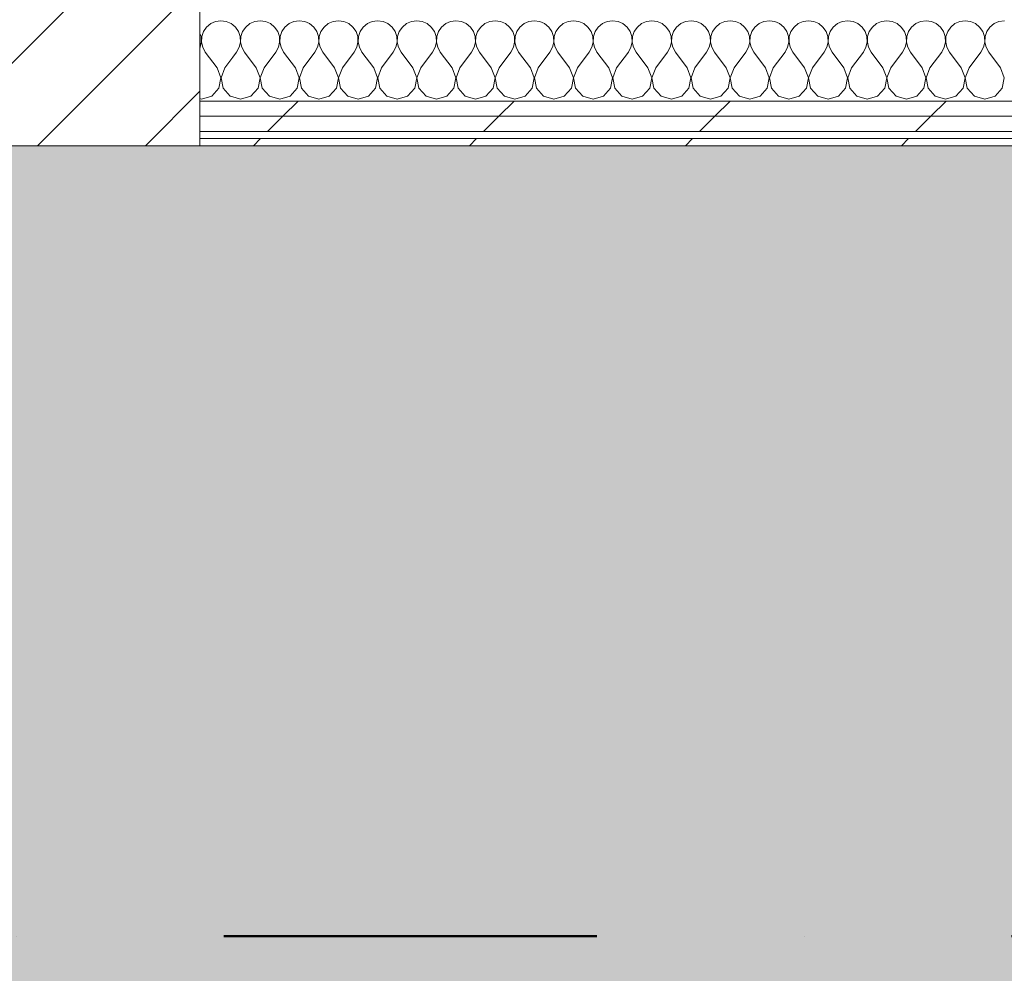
# Model space of a CAD drawing. Header units: millimetres. Extents: x -30280 to 19093, y -19247 to 4746.
# Tile 156 of 198: x -7171 to -6333, y -17788 to -16977. Entities that reach past the tile are written whole.
import ezdxf

# ---------------------------------------------------------------- set-up
doc = ezdxf.new("R2010")
doc.units = ezdxf.units.MM
doc.header["$MEASUREMENT"] = 0
doc.linetypes.add('Punto & Rayas', pattern=[670.277762, 317.5, -176.388889, 0, -176.388874])
doc.linetypes.add('Wipeout_Contour', pattern=[1000, 0, -1000])
for name, color, linetype, lineweight, true_color in [('01_2D_Ambit_Pluma_Nº__242', 7, 'Continuous', 50, 0xfb0013), ('14_PAV_Paviment existent_Pluma_Nº__197', 7, 'Continuous', 0, 0xffe68e), ('Nuevo_08_E_Envans secs_Pluma_Nº__102', 7, 'Continuous', 5, 0xcccccc), ('Nuevo_08_E_Envans secs_Pluma_Nº__171', 171, 'Continuous', 13, 0xaaaaff), ('Nuevo_08_E_Envans secs_Pluma_Nº__177', 7, 'Continuous', 15, 0xf7e046)]:
    doc.layers.add(name, color=color, linetype=linetype, lineweight=lineweight, true_color=true_color)
for name, color, linetype in [('10_ESTR_Pilars', 7, 'Continuous'), ('14_PAV_Paviment existent', 7, 'Continuous'), ('Nuevo_08_E_Envans secs', 7, 'Continuous')]:
    doc.layers.add(name, color=color, linetype=linetype)
for name, color, linetype, lineweight in [('10_ESTR_Pilars_Pluma_Nº__20', 1, 'Continuous', 5), ('10_ESTR_Pilars_Pluma_Nº__28', 7, 'Continuous', 20), ('10_ESTR_Pilars_Pluma_Nº__42', 8, 'Continuous', 25), ('Nuevo_08_E_Envans secs_Pluma_Nº__1', 7, 'Continuous', 5)]:
    doc.layers.add(name, color=color, linetype=linetype, lineweight=lineweight)
pattern_1 = [(45, (0, 0), (-183.8478, 183.8478), [195, -65]), (45, (7e-14, 183.85), (-183.8478, 183.8478), [195, -65])]

# ---------------------------------------------------------------- blocks, each defined once
blk = doc.blocks.new('Forjado_5_1', base_point=(6678.89, -19246.58))
at = {"layer": '14_PAV_Paviment existent_Pluma_Nº__197', "linetype": 'Continuous', "lineweight": 0, "true_color": 0xffe68e}
blk.add_hatch(color=41, dxfattribs=at).paths.add_polyline_path([(6678.89, -19246.58), (6678.89, -17083.98), (-28038.68, -17083.98), (-28050.85, -19246.58)])
at = {"layer": '14_PAV_Paviment existent_Pluma_Nº__197', "color": 41, "linetype": 'Continuous', "lineweight": 0, "true_color": 0xffe68e, "flags": 128}
blk.add_lwpolyline([(6678.89, -19246.58), (-28050.85, -19246.58), (-28038.68, -17083.98), (6678.89, -17083.98)], close=True, dxfattribs=at)
blk = doc.blocks.new('*X138')
at = {"layer": 'Nuevo_08_E_Envans secs_Pluma_Nº__102', "color": 254, "linetype": 'Continuous', "lineweight": 5, "true_color": 0xcccccc}
for p, q in [((-7012.3, -16983.07), (-7014.91, -16986.86)), ((-7008.76, -16980.13), (-7012.3, -16983.07)), ((-7004.55, -16978.28), (-7008.76, -16980.13)), ((-7000, -16977.64), (-7004.55, -16978.28)), ((-6995.45, -16978.28), (-7000, -16977.64)), ((-6991.24, -16980.13), (-6995.45, -16978.28)), ((-6989.89, -16981.25), (-6991.24, -16980.13)), ((-7016.96, -16991.21), (-7017.89, -16988.43)), ((-7016.73, -16995.81), (-7016.96, -16991.21)), ((-7016.38, -16991.21), (-7016.6, -16995.81)), ((-7014.91, -16986.86), (-7016.38, -16991.21)), ((-7017.89, -17000.5), (-7017.77, -17000.28)), ((-7017.77, -17000.28), (-7016.73, -16995.81)), ((-7016.6, -16995.81), (-7015.56, -17000.28)), ((-7015.56, -17000.28), (-7013.33, -17004.31)), ((-7003.33, -17017.64), (-7013.33, -17004.31)), ((-6996.67, -17017.64), (-6989.89, -17008.61)), ((-7000.07, -17026.15), (-7003.33, -17017.64)), ((-6996.67, -17017.64), (-6999.93, -17026.15)), ((-7001.76, -17035.1), (-7000.07, -17026.15)), ((-6999.93, -17026.15), (-6998.24, -17035.1)), ((-7007.9, -17041.82), (-7001.76, -17035.1)), ((-6998.24, -17035.1), (-6992.1, -17041.82)), ((-7016.67, -17044.31), (-7007.9, -17041.82)), ((-6992.1, -17041.82), (-6989.89, -17042.45)), ((-7017.89, -17043.96), (-7016.67, -17044.31))]:
    blk.add_line(p, q, dxfattribs=at)
blk = doc.blocks.new('*X139')
at = {"layer": 'Nuevo_08_E_Envans secs_Pluma_Nº__102', "color": 254, "linetype": 'Continuous', "lineweight": 5, "true_color": 0xcccccc}
for p, q in [((-6987.7, -16983.07), (-6989.89, -16981.25)), ((-6985.09, -16986.86), (-6987.7, -16983.07)), ((-6978.97, -16983.07), (-6981.57, -16986.86)), ((-6975.43, -16980.13), (-6978.97, -16983.07)), ((-6971.22, -16978.28), (-6975.43, -16980.13)), ((-6966.67, -16977.64), (-6971.22, -16978.28)), ((-6962.11, -16978.28), (-6966.67, -16977.64)), ((-6957.9, -16980.13), (-6962.11, -16978.28)), ((-6954.36, -16983.07), (-6957.9, -16980.13)), ((-6951.76, -16986.86), (-6954.36, -16983.07)), ((-6945.64, -16983.07), (-6948.24, -16986.86)), ((-6942.1, -16980.13), (-6945.64, -16983.07)), ((-6937.89, -16978.28), (-6942.1, -16980.13)), ((-6933.33, -16977.64), (-6937.89, -16978.28)), ((-6928.78, -16978.28), (-6933.33, -16977.64)), ((-6924.57, -16980.13), (-6928.78, -16978.28)), ((-6921.03, -16983.07), (-6924.57, -16980.13)), ((-6918.43, -16986.86), (-6921.03, -16983.07)), ((-6912.3, -16983.07), (-6914.91, -16986.86)), ((-6908.76, -16980.13), (-6912.3, -16983.07)), ((-6904.55, -16978.28), (-6908.76, -16980.13)), ((-6900, -16977.64), (-6904.55, -16978.28)), ((-6895.45, -16978.28), (-6900, -16977.64)), ((-6891.24, -16980.13), (-6895.45, -16978.28)), ((-6887.7, -16983.07), (-6891.24, -16980.13)), ((-6885.09, -16986.86), (-6887.7, -16983.07)), ((-6878.97, -16983.07), (-6881.57, -16986.86)), ((-6875.43, -16980.13), (-6878.97, -16983.07)), ((-6871.22, -16978.28), (-6875.43, -16980.13)), ((-6866.67, -16977.64), (-6871.22, -16978.28)), ((-6862.11, -16978.28), (-6866.67, -16977.64)), ((-6857.9, -16980.13), (-6862.11, -16978.28)), ((-6854.36, -16983.07), (-6857.9, -16980.13)), ((-6851.76, -16986.86), (-6854.36, -16983.07)), ((-6845.64, -16983.07), (-6848.24, -16986.86)), ((-6842.1, -16980.13), (-6845.64, -16983.07)), ((-6837.89, -16978.28), (-6842.1, -16980.13)), ((-6833.33, -16977.64), (-6837.89, -16978.28)), ((-6828.78, -16978.28), (-6833.33, -16977.64)), ((-6824.57, -16980.13), (-6828.78, -16978.28)), ((-6821.03, -16983.07), (-6824.57, -16980.13)), ((-6818.43, -16986.86), (-6821.03, -16983.07)), ((-6812.3, -16983.07), (-6814.91, -16986.86)), ((-6808.76, -16980.13), (-6812.3, -16983.07)), ((-6804.55, -16978.28), (-6808.76, -16980.13)), ((-6800, -16977.64), (-6804.55, -16978.28)), ((-6795.45, -16978.28), (-6800, -16977.64)), ((-6791.24, -16980.13), (-6795.45, -16978.28)), ((-6787.7, -16983.07), (-6791.24, -16980.13)), ((-6785.09, -16986.86), (-6787.7, -16983.07)), ((-6778.97, -16983.07), (-6781.57, -16986.86)), ((-6775.43, -16980.13), (-6778.97, -16983.07)), ((-6771.22, -16978.28), (-6775.43, -16980.13)), ((-6766.67, -16977.64), (-6771.22, -16978.28)), ((-6762.11, -16978.28), (-6766.67, -16977.64)), ((-6757.9, -16980.13), (-6762.11, -16978.28)), ((-6754.36, -16983.07), (-6757.9, -16980.13)), ((-6751.76, -16986.86), (-6754.36, -16983.07)), ((-6745.64, -16983.07), (-6748.24, -16986.86)), ((-6742.1, -16980.13), (-6745.64, -16983.07)), ((-6737.89, -16978.28), (-6742.1, -16980.13)), ((-6733.33, -16977.64), (-6737.89, -16978.28)), ((-6728.78, -16978.28), (-6733.33, -16977.64)), ((-6724.57, -16980.13), (-6728.78, -16978.28)), ((-6721.03, -16983.07), (-6724.57, -16980.13)), ((-6718.43, -16986.86), (-6721.03, -16983.07)), ((-6712.3, -16983.07), (-6714.91, -16986.86)), ((-6708.76, -16980.13), (-6712.3, -16983.07)), ((-6704.55, -16978.28), (-6708.76, -16980.13)), ((-6700, -16977.64), (-6704.55, -16978.28)), ((-6695.45, -16978.28), (-6700, -16977.64)), ((-6691.24, -16980.13), (-6695.45, -16978.28)), ((-6687.7, -16983.07), (-6691.24, -16980.13)), ((-6685.09, -16986.86), (-6687.7, -16983.07)), ((-6678.97, -16983.07), (-6681.57, -16986.86)), ((-6675.43, -16980.13), (-6678.97, -16983.07)), ((-6671.22, -16978.28), (-6675.43, -16980.13)), ((-6666.67, -16977.64), (-6671.22, -16978.28)), ((-6662.11, -16978.28), (-6666.67, -16977.64)), ((-6657.9, -16980.13), (-6662.11, -16978.28)), ((-6654.36, -16983.07), (-6657.9, -16980.13)), ((-6651.76, -16986.86), (-6654.36, -16983.07)), ((-6645.64, -16983.07), (-6648.24, -16986.86)), ((-6642.1, -16980.13), (-6645.64, -16983.07)), ((-6637.89, -16978.28), (-6642.1, -16980.13)), ((-6633.33, -16977.64), (-6637.89, -16978.28)), ((-6628.78, -16978.28), (-6633.33, -16977.64)), ((-6624.57, -16980.13), (-6628.78, -16978.28)), ((-6621.03, -16983.07), (-6624.57, -16980.13)), ((-6618.43, -16986.86), (-6621.03, -16983.07)), ((-6612.3, -16983.07), (-6614.91, -16986.86)), ((-6608.76, -16980.13), (-6612.3, -16983.07)), ((-6604.55, -16978.28), (-6608.76, -16980.13)), ((-6600, -16977.64), (-6604.55, -16978.28)), ((-6595.45, -16978.28), (-6600, -16977.64)), ((-6591.24, -16980.13), (-6595.45, -16978.28)), ((-6587.7, -16983.07), (-6591.24, -16980.13)), ((-6585.09, -16986.86), (-6587.7, -16983.07)), ((-6578.97, -16983.07), (-6581.57, -16986.86)), ((-6575.43, -16980.13), (-6578.97, -16983.07)), ((-6571.22, -16978.28), (-6575.43, -16980.13)), ((-6566.67, -16977.64), (-6571.22, -16978.28)), ((-6562.11, -16978.28), (-6566.67, -16977.64)), ((-6557.9, -16980.13), (-6562.11, -16978.28)), ((-6554.36, -16983.07), (-6557.9, -16980.13)), ((-6551.76, -16986.86), (-6554.36, -16983.07)), ((-6545.64, -16983.07), (-6548.24, -16986.86)), ((-6542.1, -16980.13), (-6545.64, -16983.07)), ((-6537.89, -16978.28), (-6542.1, -16980.13)), ((-6533.33, -16977.64), (-6537.89, -16978.28)), ((-6528.78, -16978.28), (-6533.33, -16977.64)), ((-6524.57, -16980.13), (-6528.78, -16978.28)), ((-6521.03, -16983.07), (-6524.57, -16980.13)), ((-6518.43, -16986.86), (-6521.03, -16983.07)), ((-6512.3, -16983.07), (-6514.91, -16986.86)), ((-6508.76, -16980.13), (-6512.3, -16983.07)), ((-6504.55, -16978.28), (-6508.76, -16980.13)), ((-6500, -16977.64), (-6504.55, -16978.28)), ((-6495.45, -16978.28), (-6500, -16977.64)), ((-6491.24, -16980.13), (-6495.45, -16978.28)), ((-6487.7, -16983.07), (-6491.24, -16980.13)), ((-6485.09, -16986.86), (-6487.7, -16983.07)), ((-6478.97, -16983.07), (-6481.57, -16986.86)), ((-6475.43, -16980.13), (-6478.97, -16983.07)), ((-6471.22, -16978.28), (-6475.43, -16980.13)), ((-6466.67, -16977.64), (-6471.22, -16978.28)), ((-6462.11, -16978.28), (-6466.67, -16977.64)), ((-6457.9, -16980.13), (-6462.11, -16978.28)), ((-6454.36, -16983.07), (-6457.9, -16980.13)), ((-6451.76, -16986.86), (-6454.36, -16983.07)), ((-6445.64, -16983.07), (-6448.24, -16986.86)), ((-6442.1, -16980.13), (-6445.64, -16983.07)), ((-6437.89, -16978.28), (-6442.1, -16980.13)), ((-6433.33, -16977.64), (-6437.89, -16978.28)), ((-6428.78, -16978.28), (-6433.33, -16977.64)), ((-6424.57, -16980.13), (-6428.78, -16978.28)), ((-6421.03, -16983.07), (-6424.57, -16980.13)), ((-6418.43, -16986.86), (-6421.03, -16983.07)), ((-6412.3, -16983.07), (-6414.91, -16986.86)), ((-6408.76, -16980.13), (-6412.3, -16983.07)), ((-6404.55, -16978.28), (-6408.76, -16980.13)), ((-6400, -16977.64), (-6404.55, -16978.28)), ((-6395.45, -16978.28), (-6400, -16977.64)), ((-6391.24, -16980.13), (-6395.45, -16978.28)), ((-6387.7, -16983.07), (-6391.24, -16980.13)), ((-6385.09, -16986.86), (-6387.7, -16983.07)), ((-6378.97, -16983.07), (-6381.57, -16986.86)), ((-6375.43, -16980.13), (-6378.97, -16983.07)), ((-6371.22, -16978.28), (-6375.43, -16980.13)), ((-6366.67, -16977.64), (-6371.22, -16978.28)), ((-6362.11, -16978.28), (-6366.67, -16977.64)), ((-6357.9, -16980.13), (-6362.11, -16978.28)), ((-6354.36, -16983.07), (-6357.9, -16980.13)), ((-6351.76, -16986.86), (-6354.36, -16983.07)), ((-6345.64, -16983.07), (-6348.24, -16986.86)), ((-6342.1, -16980.13), (-6345.64, -16983.07)), ((-6337.89, -16978.28), (-6342.1, -16980.13)), ((-6333.33, -16977.64), (-6337.89, -16978.28)), ((-6983.62, -16991.21), (-6985.09, -16986.86)), ((-6983.4, -16995.81), (-6983.62, -16991.21)), ((-6983.04, -16991.21), (-6983.27, -16995.81)), ((-6981.57, -16986.86), (-6983.04, -16991.21)), ((-6950.29, -16991.21), (-6951.76, -16986.86)), ((-6950.07, -16995.81), (-6950.29, -16991.21)), ((-6949.71, -16991.21), (-6949.93, -16995.81)), ((-6948.24, -16986.86), (-6949.71, -16991.21)), ((-6916.96, -16991.21), (-6918.43, -16986.86)), ((-6916.73, -16995.81), (-6916.96, -16991.21)), ((-6916.38, -16991.21), (-6916.6, -16995.81)), ((-6914.91, -16986.86), (-6916.38, -16991.21)), ((-6883.62, -16991.21), (-6885.09, -16986.86)), ((-6883.4, -16995.81), (-6883.62, -16991.21)), ((-6883.04, -16991.21), (-6883.27, -16995.81)), ((-6881.57, -16986.86), (-6883.04, -16991.21)), ((-6850.29, -16991.21), (-6851.76, -16986.86)), ((-6850.07, -16995.81), (-6850.29, -16991.21)), ((-6849.71, -16991.21), (-6849.93, -16995.81)), ((-6848.24, -16986.86), (-6849.71, -16991.21)), ((-6816.96, -16991.21), (-6818.43, -16986.86)), ((-6816.73, -16995.81), (-6816.96, -16991.21)), ((-6816.38, -16991.21), (-6816.6, -16995.81)), ((-6814.91, -16986.86), (-6816.38, -16991.21)), ((-6783.62, -16991.21), (-6785.09, -16986.86)), ((-6783.4, -16995.81), (-6783.62, -16991.21)), ((-6783.04, -16991.21), (-6783.27, -16995.81)), ((-6781.57, -16986.86), (-6783.04, -16991.21)), ((-6750.29, -16991.21), (-6751.76, -16986.86)), ((-6750.07, -16995.81), (-6750.29, -16991.21)), ((-6749.71, -16991.21), (-6749.93, -16995.81)), ((-6748.24, -16986.86), (-6749.71, -16991.21)), ((-6716.96, -16991.21), (-6718.43, -16986.86)), ((-6716.73, -16995.81), (-6716.96, -16991.21)), ((-6716.38, -16991.21), (-6716.6, -16995.81)), ((-6714.91, -16986.86), (-6716.38, -16991.21)), ((-6683.62, -16991.21), (-6685.09, -16986.86)), ((-6683.4, -16995.81), (-6683.62, -16991.21)), ((-6683.04, -16991.21), (-6683.27, -16995.81)), ((-6681.57, -16986.86), (-6683.04, -16991.21)), ((-6650.29, -16991.21), (-6651.76, -16986.86)), ((-6650.07, -16995.81), (-6650.29, -16991.21)), ((-6649.71, -16991.21), (-6649.93, -16995.81)), ((-6648.24, -16986.86), (-6649.71, -16991.21)), ((-6616.96, -16991.21), (-6618.43, -16986.86)), ((-6616.73, -16995.81), (-6616.96, -16991.21)), ((-6616.38, -16991.21), (-6616.6, -16995.81)), ((-6614.91, -16986.86), (-6616.38, -16991.21)), ((-6583.62, -16991.21), (-6585.09, -16986.86)), ((-6583.4, -16995.81), (-6583.62, -16991.21)), ((-6583.04, -16991.21), (-6583.27, -16995.81)), ((-6581.57, -16986.86), (-6583.04, -16991.21)), ((-6550.29, -16991.21), (-6551.76, -16986.86)), ((-6550.07, -16995.81), (-6550.29, -16991.21)), ((-6549.71, -16991.21), (-6549.93, -16995.81)), ((-6548.24, -16986.86), (-6549.71, -16991.21)), ((-6516.96, -16991.21), (-6518.43, -16986.86)), ((-6516.73, -16995.81), (-6516.96, -16991.21)), ((-6516.38, -16991.21), (-6516.6, -16995.81)), ((-6514.91, -16986.86), (-6516.38, -16991.21)), ((-6483.62, -16991.21), (-6485.09, -16986.86)), ((-6483.4, -16995.81), (-6483.62, -16991.21)), ((-6483.04, -16991.21), (-6483.27, -16995.81)), ((-6481.57, -16986.86), (-6483.04, -16991.21)), ((-6450.29, -16991.21), (-6451.76, -16986.86)), ((-6450.07, -16995.81), (-6450.29, -16991.21)), ((-6449.71, -16991.21), (-6449.93, -16995.81)), ((-6448.24, -16986.86), (-6449.71, -16991.21)), ((-6416.96, -16991.21), (-6418.43, -16986.86)), ((-6416.73, -16995.81), (-6416.96, -16991.21)), ((-6416.38, -16991.21), (-6416.6, -16995.81)), ((-6414.91, -16986.86), (-6416.38, -16991.21)), ((-6383.62, -16991.21), (-6385.09, -16986.86)), ((-6383.4, -16995.81), (-6383.62, -16991.21)), ((-6383.04, -16991.21), (-6383.27, -16995.81)), ((-6381.57, -16986.86), (-6383.04, -16991.21)), ((-6350.29, -16991.21), (-6351.76, -16986.86)), ((-6350.07, -16995.81), (-6350.29, -16991.21)), ((-6349.71, -16991.21), (-6349.93, -16995.81)), ((-6348.24, -16986.86), (-6349.71, -16991.21)), ((-6986.67, -17004.31), (-6984.44, -17000.28)), ((-6984.44, -17000.28), (-6983.4, -16995.81)), ((-6983.27, -16995.81), (-6982.23, -17000.28)), ((-6982.23, -17000.28), (-6980, -17004.31)), ((-6953.33, -17004.31), (-6951.11, -17000.28)), ((-6951.11, -17000.28), (-6950.07, -16995.81)), ((-6949.93, -16995.81), (-6948.89, -17000.28)), ((-6948.89, -17000.28), (-6946.67, -17004.31)), ((-6920, -17004.31), (-6917.77, -17000.28)), ((-6917.77, -17000.28), (-6916.73, -16995.81)), ((-6916.6, -16995.81), (-6915.56, -17000.28)), ((-6915.56, -17000.28), (-6913.33, -17004.31)), ((-6886.67, -17004.31), (-6884.44, -17000.28)), ((-6884.44, -17000.28), (-6883.4, -16995.81)), ((-6883.27, -16995.81), (-6882.23, -17000.28)), ((-6882.23, -17000.28), (-6880, -17004.31)), ((-6853.33, -17004.31), (-6851.11, -17000.28)), ((-6851.11, -17000.28), (-6850.07, -16995.81)), ((-6849.93, -16995.81), (-6848.89, -17000.28)), ((-6848.89, -17000.28), (-6846.67, -17004.31)), ((-6820, -17004.31), (-6817.77, -17000.28)), ((-6817.77, -17000.28), (-6816.73, -16995.81)), ((-6816.6, -16995.81), (-6815.56, -17000.28)), ((-6815.56, -17000.28), (-6813.33, -17004.31)), ((-6786.67, -17004.31), (-6784.44, -17000.28)), ((-6784.44, -17000.28), (-6783.4, -16995.81)), ((-6783.27, -16995.81), (-6782.23, -17000.28)), ((-6782.23, -17000.28), (-6780, -17004.31)), ((-6753.33, -17004.31), (-6751.11, -17000.28)), ((-6751.11, -17000.28), (-6750.07, -16995.81)), ((-6749.93, -16995.81), (-6748.89, -17000.28)), ((-6748.89, -17000.28), (-6746.67, -17004.31)), ((-6720, -17004.31), (-6717.77, -17000.28)), ((-6717.77, -17000.28), (-6716.73, -16995.81)), ((-6716.6, -16995.81), (-6715.56, -17000.28)), ((-6715.56, -17000.28), (-6713.33, -17004.31)), ((-6686.67, -17004.31), (-6684.44, -17000.28)), ((-6684.44, -17000.28), (-6683.4, -16995.81)), ((-6683.27, -16995.81), (-6682.23, -17000.28)), ((-6682.23, -17000.28), (-6680, -17004.31)), ((-6653.33, -17004.31), (-6651.11, -17000.28)), ((-6651.11, -17000.28), (-6650.07, -16995.81)), ((-6649.93, -16995.81), (-6648.89, -17000.28)), ((-6648.89, -17000.28), (-6646.67, -17004.31)), ((-6620, -17004.31), (-6617.77, -17000.28)), ((-6617.77, -17000.28), (-6616.73, -16995.81)), ((-6616.6, -16995.81), (-6615.56, -17000.28)), ((-6615.56, -17000.28), (-6613.33, -17004.31)), ((-6586.67, -17004.31), (-6584.44, -17000.28)), ((-6584.44, -17000.28), (-6583.4, -16995.81)), ((-6583.27, -16995.81), (-6582.23, -17000.28)), ((-6582.23, -17000.28), (-6580, -17004.31)), ((-6553.33, -17004.31), (-6551.11, -17000.28)), ((-6551.11, -17000.28), (-6550.07, -16995.81)), ((-6549.93, -16995.81), (-6548.89, -17000.28)), ((-6548.89, -17000.28), (-6546.67, -17004.31)), ((-6520, -17004.31), (-6517.77, -17000.28)), ((-6517.77, -17000.28), (-6516.73, -16995.81)), ((-6516.6, -16995.81), (-6515.56, -17000.28)), ((-6515.56, -17000.28), (-6513.33, -17004.31)), ((-6486.67, -17004.31), (-6484.44, -17000.28)), ((-6484.44, -17000.28), (-6483.4, -16995.81)), ((-6483.27, -16995.81), (-6482.23, -17000.28)), ((-6482.23, -17000.28), (-6480, -17004.31)), ((-6453.33, -17004.31), (-6451.11, -17000.28)), ((-6451.11, -17000.28), (-6450.07, -16995.81)), ((-6449.93, -16995.81), (-6448.89, -17000.28)), ((-6448.89, -17000.28), (-6446.67, -17004.31)), ((-6420, -17004.31), (-6417.77, -17000.28)), ((-6417.77, -17000.28), (-6416.73, -16995.81)), ((-6416.6, -16995.81), (-6415.56, -17000.28)), ((-6415.56, -17000.28), (-6413.33, -17004.31)), ((-6386.67, -17004.31), (-6384.44, -17000.28)), ((-6384.44, -17000.28), (-6383.4, -16995.81)), ((-6383.27, -16995.81), (-6382.23, -17000.28)), ((-6382.23, -17000.28), (-6380, -17004.31)), ((-6353.33, -17004.31), (-6351.11, -17000.28)), ((-6351.11, -17000.28), (-6350.07, -16995.81)), ((-6349.93, -16995.81), (-6348.89, -17000.28)), ((-6348.89, -17000.28), (-6346.67, -17004.31)), ((-6989.89, -17008.61), (-6986.67, -17004.31)), ((-6970, -17017.64), (-6980, -17004.31)), ((-6963.33, -17017.64), (-6953.33, -17004.31)), ((-6936.67, -17017.64), (-6946.67, -17004.31)), ((-6930, -17017.64), (-6920, -17004.31)), ((-6903.33, -17017.64), (-6913.33, -17004.31)), ((-6896.67, -17017.64), (-6886.67, -17004.31)), ((-6870, -17017.64), (-6880, -17004.31)), ((-6863.33, -17017.64), (-6853.33, -17004.31)), ((-6836.67, -17017.64), (-6846.67, -17004.31)), ((-6830, -17017.64), (-6820, -17004.31)), ((-6803.33, -17017.64), (-6813.33, -17004.31)), ((-6796.67, -17017.64), (-6786.67, -17004.31)), ((-6770, -17017.64), (-6780, -17004.31)), ((-6763.33, -17017.64), (-6753.33, -17004.31)), ((-6736.67, -17017.64), (-6746.67, -17004.31)), ((-6730, -17017.64), (-6720, -17004.31)), ((-6703.33, -17017.64), (-6713.33, -17004.31)), ((-6696.67, -17017.64), (-6686.67, -17004.31)), ((-6670, -17017.64), (-6680, -17004.31)), ((-6663.33, -17017.64), (-6653.33, -17004.31)), ((-6636.67, -17017.64), (-6646.67, -17004.31)), ((-6630, -17017.64), (-6620, -17004.31)), ((-6603.33, -17017.64), (-6613.33, -17004.31)), ((-6596.67, -17017.64), (-6586.67, -17004.31)), ((-6570, -17017.64), (-6580, -17004.31)), ((-6563.33, -17017.64), (-6553.33, -17004.31)), ((-6536.67, -17017.64), (-6546.67, -17004.31)), ((-6530, -17017.64), (-6520, -17004.31)), ((-6503.33, -17017.64), (-6513.33, -17004.31)), ((-6496.67, -17017.64), (-6486.67, -17004.31)), ((-6470, -17017.64), (-6480, -17004.31)), ((-6463.33, -17017.64), (-6453.33, -17004.31)), ((-6436.67, -17017.64), (-6446.67, -17004.31)), ((-6430, -17017.64), (-6420, -17004.31)), ((-6403.33, -17017.64), (-6413.33, -17004.31)), ((-6396.67, -17017.64), (-6386.67, -17004.31)), ((-6370, -17017.64), (-6380, -17004.31)), ((-6363.33, -17017.64), (-6353.33, -17004.31)), ((-6336.67, -17017.64), (-6346.67, -17004.31)), ((-6966.73, -17026.15), (-6970, -17017.64)), ((-6963.33, -17017.64), (-6966.6, -17026.15)), ((-6933.4, -17026.15), (-6936.67, -17017.64)), ((-6930, -17017.64), (-6933.27, -17026.15)), ((-6900.07, -17026.15), (-6903.33, -17017.64)), ((-6896.67, -17017.64), (-6899.93, -17026.15)), ((-6866.73, -17026.15), (-6870, -17017.64)), ((-6863.33, -17017.64), (-6866.6, -17026.15)), ((-6833.4, -17026.15), (-6836.67, -17017.64)), ((-6830, -17017.64), (-6833.27, -17026.15)), ((-6800.07, -17026.15), (-6803.33, -17017.64)), ((-6796.67, -17017.64), (-6799.93, -17026.15)), ((-6766.73, -17026.15), (-6770, -17017.64)), ((-6763.33, -17017.64), (-6766.6, -17026.15)), ((-6733.4, -17026.15), (-6736.67, -17017.64)), ((-6730, -17017.64), (-6733.27, -17026.15)), ((-6700.07, -17026.15), (-6703.33, -17017.64)), ((-6696.67, -17017.64), (-6699.93, -17026.15)), ((-6666.73, -17026.15), (-6670, -17017.64)), ((-6663.33, -17017.64), (-6666.6, -17026.15)), ((-6633.4, -17026.15), (-6636.67, -17017.64)), ((-6630, -17017.64), (-6633.27, -17026.15)), ((-6600.07, -17026.15), (-6603.33, -17017.64)), ((-6596.67, -17017.64), (-6599.93, -17026.15)), ((-6566.73, -17026.15), (-6570, -17017.64)), ((-6563.33, -17017.64), (-6566.6, -17026.15)), ((-6533.4, -17026.15), (-6536.67, -17017.64)), ((-6530, -17017.64), (-6533.27, -17026.15)), ((-6500.07, -17026.15), (-6503.33, -17017.64)), ((-6496.67, -17017.64), (-6499.93, -17026.15)), ((-6466.73, -17026.15), (-6470, -17017.64)), ((-6463.33, -17017.64), (-6466.6, -17026.15)), ((-6433.4, -17026.15), (-6436.67, -17017.64)), ((-6430, -17017.64), (-6433.27, -17026.15)), ((-6400.07, -17026.15), (-6403.33, -17017.64)), ((-6396.67, -17017.64), (-6399.93, -17026.15)), ((-6366.73, -17026.15), (-6370, -17017.64)), ((-6363.33, -17017.64), (-6366.6, -17026.15)), ((-6333.4, -17026.15), (-6336.67, -17017.64)), ((-6968.43, -17035.1), (-6966.73, -17026.15)), ((-6966.6, -17026.15), (-6964.91, -17035.1)), ((-6935.09, -17035.1), (-6933.4, -17026.15)), ((-6933.27, -17026.15), (-6931.57, -17035.1)), ((-6901.76, -17035.1), (-6900.07, -17026.15)), ((-6899.93, -17026.15), (-6898.24, -17035.1)), ((-6868.43, -17035.1), (-6866.73, -17026.15)), ((-6866.6, -17026.15), (-6864.91, -17035.1)), ((-6835.09, -17035.1), (-6833.4, -17026.15)), ((-6833.27, -17026.15), (-6831.57, -17035.1)), ((-6801.76, -17035.1), (-6800.07, -17026.15)), ((-6799.93, -17026.15), (-6798.24, -17035.1)), ((-6768.43, -17035.1), (-6766.73, -17026.15)), ((-6766.6, -17026.15), (-6764.91, -17035.1)), ((-6735.09, -17035.1), (-6733.4, -17026.15)), ((-6733.27, -17026.15), (-6731.57, -17035.1)), ((-6701.76, -17035.1), (-6700.07, -17026.15)), ((-6699.93, -17026.15), (-6698.24, -17035.1)), ((-6668.43, -17035.1), (-6666.73, -17026.15)), ((-6666.6, -17026.15), (-6664.91, -17035.1)), ((-6635.09, -17035.1), (-6633.4, -17026.15)), ((-6633.27, -17026.15), (-6631.57, -17035.1)), ((-6601.76, -17035.1), (-6600.07, -17026.15)), ((-6599.93, -17026.15), (-6598.24, -17035.1)), ((-6568.43, -17035.1), (-6566.73, -17026.15)), ((-6566.6, -17026.15), (-6564.91, -17035.1)), ((-6535.09, -17035.1), (-6533.4, -17026.15)), ((-6533.27, -17026.15), (-6531.57, -17035.1)), ((-6501.76, -17035.1), (-6500.07, -17026.15)), ((-6499.93, -17026.15), (-6498.24, -17035.1)), ((-6468.43, -17035.1), (-6466.73, -17026.15)), ((-6466.6, -17026.15), (-6464.91, -17035.1)), ((-6435.09, -17035.1), (-6433.4, -17026.15)), ((-6433.27, -17026.15), (-6431.57, -17035.1)), ((-6401.76, -17035.1), (-6400.07, -17026.15)), ((-6399.93, -17026.15), (-6398.24, -17035.1)), ((-6368.43, -17035.1), (-6366.73, -17026.15)), ((-6366.6, -17026.15), (-6364.91, -17035.1)), ((-6335.09, -17035.1), (-6333.4, -17026.15)), ((-6974.57, -17041.82), (-6968.43, -17035.1)), ((-6964.91, -17035.1), (-6958.76, -17041.82)), ((-6941.24, -17041.82), (-6935.09, -17035.1)), ((-6931.57, -17035.1), (-6925.43, -17041.82)), ((-6907.9, -17041.82), (-6901.76, -17035.1)), ((-6898.24, -17035.1), (-6892.1, -17041.82)), ((-6874.57, -17041.82), (-6868.43, -17035.1)), ((-6864.91, -17035.1), (-6858.76, -17041.82)), ((-6841.24, -17041.82), (-6835.09, -17035.1)), ((-6831.57, -17035.1), (-6825.43, -17041.82)), ((-6807.9, -17041.82), (-6801.76, -17035.1)), ((-6798.24, -17035.1), (-6792.1, -17041.82)), ((-6774.57, -17041.82), (-6768.43, -17035.1)), ((-6764.91, -17035.1), (-6758.76, -17041.82)), ((-6741.24, -17041.82), (-6735.09, -17035.1)), ((-6731.57, -17035.1), (-6725.43, -17041.82)), ((-6707.9, -17041.82), (-6701.76, -17035.1)), ((-6698.24, -17035.1), (-6692.1, -17041.82)), ((-6674.57, -17041.82), (-6668.43, -17035.1)), ((-6664.91, -17035.1), (-6658.76, -17041.82)), ((-6641.24, -17041.82), (-6635.09, -17035.1)), ((-6631.57, -17035.1), (-6625.43, -17041.82)), ((-6607.9, -17041.82), (-6601.76, -17035.1)), ((-6598.24, -17035.1), (-6592.1, -17041.82)), ((-6574.57, -17041.82), (-6568.43, -17035.1)), ((-6564.91, -17035.1), (-6558.76, -17041.82)), ((-6541.24, -17041.82), (-6535.09, -17035.1)), ((-6531.57, -17035.1), (-6525.43, -17041.82)), ((-6507.9, -17041.82), (-6501.76, -17035.1)), ((-6498.24, -17035.1), (-6492.1, -17041.82)), ((-6474.57, -17041.82), (-6468.43, -17035.1)), ((-6464.91, -17035.1), (-6458.76, -17041.82)), ((-6441.24, -17041.82), (-6435.09, -17035.1)), ((-6431.57, -17035.1), (-6425.43, -17041.82)), ((-6407.9, -17041.82), (-6401.76, -17035.1)), ((-6398.24, -17035.1), (-6392.1, -17041.82)), ((-6374.57, -17041.82), (-6368.43, -17035.1)), ((-6364.91, -17035.1), (-6358.76, -17041.82)), ((-6341.24, -17041.82), (-6335.09, -17035.1)), ((-6989.89, -17042.45), (-6983.33, -17044.31)), ((-6983.33, -17044.31), (-6974.57, -17041.82)), ((-6958.76, -17041.82), (-6950, -17044.31)), ((-6950, -17044.31), (-6941.24, -17041.82)), ((-6925.43, -17041.82), (-6916.67, -17044.31)), ((-6916.67, -17044.31), (-6907.9, -17041.82)), ((-6892.1, -17041.82), (-6883.33, -17044.31)), ((-6883.33, -17044.31), (-6874.57, -17041.82)), ((-6858.76, -17041.82), (-6850, -17044.31)), ((-6850, -17044.31), (-6841.24, -17041.82)), ((-6825.43, -17041.82), (-6816.67, -17044.31)), ((-6816.67, -17044.31), (-6807.9, -17041.82)), ((-6792.1, -17041.82), (-6783.33, -17044.31)), ((-6783.33, -17044.31), (-6774.57, -17041.82)), ((-6758.76, -17041.82), (-6750, -17044.31)), ((-6750, -17044.31), (-6741.24, -17041.82)), ((-6725.43, -17041.82), (-6716.67, -17044.31)), ((-6716.67, -17044.31), (-6707.9, -17041.82)), ((-6692.1, -17041.82), (-6683.33, -17044.31)), ((-6683.33, -17044.31), (-6674.57, -17041.82)), ((-6658.76, -17041.82), (-6650, -17044.31)), ((-6650, -17044.31), (-6641.24, -17041.82)), ((-6625.43, -17041.82), (-6616.67, -17044.31)), ((-6616.67, -17044.31), (-6607.9, -17041.82)), ((-6592.1, -17041.82), (-6583.33, -17044.31)), ((-6583.33, -17044.31), (-6574.57, -17041.82)), ((-6558.76, -17041.82), (-6550, -17044.31)), ((-6550, -17044.31), (-6541.24, -17041.82)), ((-6525.43, -17041.82), (-6516.67, -17044.31)), ((-6516.67, -17044.31), (-6507.9, -17041.82)), ((-6492.1, -17041.82), (-6483.33, -17044.31)), ((-6483.33, -17044.31), (-6474.57, -17041.82)), ((-6458.76, -17041.82), (-6450, -17044.31)), ((-6450, -17044.31), (-6441.24, -17041.82)), ((-6425.43, -17041.82), (-6416.67, -17044.31)), ((-6416.67, -17044.31), (-6407.9, -17041.82)), ((-6392.1, -17041.82), (-6383.33, -17044.31)), ((-6383.33, -17044.31), (-6374.57, -17041.82)), ((-6358.76, -17041.82), (-6350, -17044.31)), ((-6350, -17044.31), (-6341.24, -17041.82))]:
    blk.add_line(p, q, dxfattribs=at)
blk = doc.blocks.new('Muro_63_1', base_point=(-18974.61, -17083.98))
at = {"color": 254, "linetype": 'Wipeout_Contour', "lineweight": 0, "ltscale": 71889.621763}
blk.add_wipeout([(-7017.89, -17071.98), (-3842.41, -17071.98), (-3842.41, -17058.98), (-7017.89, -17058.98)], dxfattribs=at).dxf.layer = 'Nuevo_08_E_Envans secs'
at = {"color": 254, "linetype": 'Wipeout_Contour', "lineweight": 0, "ltscale": 71948.537165}
blk.add_wipeout([(-3842.41, -17077.98), (-7017.89, -17077.98), (-7017.89, -17083.98), (-3842.41, -17083.98)], dxfattribs=at).dxf.layer = 'Nuevo_08_E_Envans secs'
at = {"layer": 'Nuevo_08_E_Envans secs_Pluma_Nº__171', "linetype": 'Continuous', "lineweight": 13, "true_color": 0xaaaaff}
h = blk.add_hatch(dxfattribs=at)
h.set_pattern_fill('Panellat_HPL_0001', color=161, style=0, pattern_type=2)
h.set_pattern_definition(pattern_1)
h.paths.add_polyline_path([(-3842.41, -17077.98), (-7017.89, -17077.98), (-7017.89, -17083.98), (-3842.41, -17083.98)])
at = {"layer": 'Nuevo_08_E_Envans secs_Pluma_Nº__177', "linetype": 'Continuous', "lineweight": 15, "true_color": 0xf7e046}
h = blk.add_hatch(dxfattribs=at)
h.set_pattern_fill('Panellat_HPL_0001', color=53, style=0, pattern_type=2)
h.set_pattern_definition(pattern_1)
h.paths.add_polyline_path([(-7017.89, -17071.98), (-3842.41, -17071.98), (-3842.41, -17058.98), (-7017.89, -17058.98)])
at = {"layer": 'Nuevo_08_E_Envans secs_Pluma_Nº__1', "color": 7, "linetype": 'Continuous', "lineweight": 5}
for p, q in [((-7017.89, -17071.98), (-3842.41, -17071.98)), ((-7017.89, -17077.98), (-3842.41, -17077.98))]:
    blk.add_line(p, q, dxfattribs=at)
at = {"layer": 'Nuevo_08_E_Envans secs_Pluma_Nº__1', "color": 7, "linetype": 'Continuous', "lineweight": 5, "flags": 128}
blk.add_lwpolyline([(-7017.89, -17083.98), (-3842.41, -17083.98)], dxfattribs=at)
at = {"color": 254, "linetype": 'Wipeout_Contour', "lineweight": 0, "ltscale": 71840.211947}
blk.add_wipeout([(-7017.89, -17058.98), (-3842.41, -17058.98), (-3842.41, -17045.98), (-7017.89, -17045.98)], dxfattribs=at).dxf.layer = 'Nuevo_08_E_Envans secs'
at = {"layer": 'Nuevo_08_E_Envans secs_Pluma_Nº__177', "linetype": 'Continuous', "lineweight": 15, "true_color": 0xf7e046}
h = blk.add_hatch(dxfattribs=at)
h.set_pattern_fill('Panellat_HPL_0001', color=53, style=0, pattern_type=2)
h.set_pattern_definition(pattern_1)
h.paths.add_polyline_path([(-7017.89, -17058.98), (-3842.41, -17058.98), (-3842.41, -17045.98), (-7017.89, -17045.98)])
at = {"layer": 'Nuevo_08_E_Envans secs_Pluma_Nº__1', "color": 7, "linetype": 'Continuous', "lineweight": 5}
for p, q in [((-7017.89, -17045.98), (-6989.89, -17045.98)), ((-6989.89, -17045.98), (-3842.41, -17045.98)), ((-7017.89, -17058.98), (-3842.41, -17058.98))]:
    blk.add_line(p, q, dxfattribs=at)
at = {"layer": 'Nuevo_08_E_Envans secs', "color": 7, "lineweight": 20}
for name in ['*X138', '*X139']:
    blk.add_blockref(name, (0, 0), dxfattribs=at)
blk = doc.blocks.new('Pilar_25_1', base_point=(-7192.89, -16858.98))
at = {"color": 254, "linetype": 'Wipeout_Contour', "lineweight": 0, "ltscale": 73320.813455}
blk.add_wipeout([(-7367.89, -17083.98), (-7017.89, -17083.98), (-7017.89, -16633.98), (-7367.89, -16633.98)], dxfattribs=at).dxf.layer = '10_ESTR_Pilars'
at = {"layer": '10_ESTR_Pilars_Pluma_Nº__42', "linetype": 'Continuous', "lineweight": 25}
h = blk.add_hatch(dxfattribs=at)
h.set_pattern_fill('00_GCT_trama_45º_e1_400__05', color=8, style=0, pattern_type=2)
h.set_pattern_definition([(45, (0, 0), (-45.96194, 45.96194), [])])
h.paths.add_polyline_path([(-7367.89, -17083.98), (-7017.89, -17083.98), (-7017.89, -16633.98), (-7367.89, -16633.98)])
at = {"layer": '10_ESTR_Pilars_Pluma_Nº__20', "color": 1, "linetype": 'Continuous', "lineweight": 5}
for p, q in [((-7192.89, -16778.98), (-7192.89, -16553.98)), ((-7272.89, -16858.98), (-7447.89, -16858.98)), ((-7112.89, -16858.98), (-6937.89, -16858.98)), ((-7192.89, -16938.98), (-7192.89, -17163.98))]:
    blk.add_line(p, q, dxfattribs=at)
blk.add_point((-7192.89, -16858.98), dxfattribs=at)
at = {"layer": '10_ESTR_Pilars_Pluma_Nº__28', "color": 7, "linetype": 'Continuous', "lineweight": 20, "flags": 128}
blk.add_lwpolyline([(-7367.89, -17083.98), (-7017.89, -17083.98), (-7017.89, -16633.98), (-7367.89, -16633.98)], close=True, dxfattribs=at)

msp = doc.modelspace()

# ---------------------------------------------------------------- linework, layer by layer
at = {"layer": '01_2D_Ambit_Pluma_Nº__242', "color": 1, "linetype": 'Punto & Rayas', "lineweight": 50, "true_color": 0xfb0013, "flags": 128}
msp.add_lwpolyline([(-28416.58, -2249.59), (-28416.58, 4745.93), (7590.12, 4745.93), (7590.12, -1864.54), (6642.92, -1864.54), (6642.92, -11392.72), (6642.92, -17756.6), (-18985.87, -17756.6), (-18985.87, -11834.88), (-2447.9, -11834.88), (-2447.9, -2249.59)], close=True, dxfattribs=at)

# ---------------------------------------------------------------- block references
at = {"layer": '14_PAV_Paviment existent', "color": 41, "linetype": 'Continuous', "lineweight": 0, "true_color": 0xffe68e}
msp.add_blockref('Forjado_5_1', (6678.89, -19246.58), dxfattribs=at)

# ---------------------------------------------------------------- next in the draw order: block references
at = {"layer": 'Nuevo_08_E_Envans secs', "color": 7, "lineweight": 20}
msp.add_blockref('Muro_63_1', (-18974.61, -17083.98), dxfattribs=at)

# ---------------------------------------------------------------- next in the draw order: block references
at = {"layer": '10_ESTR_Pilars', "color": 7, "lineweight": 20}
msp.add_blockref('Pilar_25_1', (-7192.89, -16858.98), dxfattribs=at)

doc.saveas('drawing.dxf')
